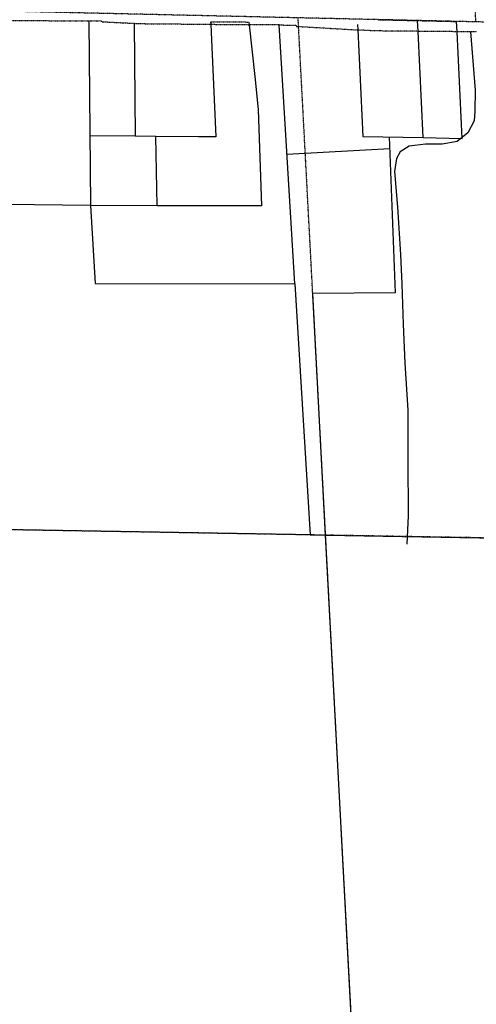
# Model space of a CAD drawing. Extents: x 382064 to 394843, y 99495 to 121971.
# Tile 15 of 36: x 389077 to 390249, y 105346 to 107871. Entities that reach past the tile are written whole.
import ezdxf

# ---------------------------------------------------------------- set-up
doc = ezdxf.new("R2010")
doc.units = 0
doc.header["$LTSCALE"] = 0.005
doc.header["$MEASUREMENT"] = 0
for name, pattern in [('Erwl', [0.8, 0.175, -0.05, 0.35, -0.05, 0.175]), ('HIDDEN2', [0.1875, 0.125, -0.0625]), ('PHANTOM', [2.5, 1.25, -0.25, 0.25, -0.25, 0.25, -0.25])]:
    doc.linetypes.add(name, pattern=pattern)
doc.layers.add('30F', color=1, linetype='PHANTOM')
doc.layers.add('30Q', color=1, linetype='PHANTOM')
doc.layers.add('E_RW_Existing', color=1, linetype='Erwl', lineweight=25)
doc.layers.add('E_RW_Property', color=1, linetype='Continuous', lineweight=25)

msp = doc.modelspace()

# ---------------------------------------------------------------- linework, layer by layer
at = {"layer": '30F'}
for p, q in [((389932.4, 105222.9), (389791.2, 107875.4)), ((391212.8, 106526), (388510.7, 106572.3))]:
    msp.add_line(p, q, dxfattribs=at)
at = {"layer": '30Q'}
msp.add_line((391164.5, 107844.3), (388417.9, 107906.5), dxfattribs=at)
at = {"layer": 'E_RW_Existing'}
for p, q in [((389038.8, 107868.7), (389254.1, 107867.7)), ((389254.1, 107867.7), (389286.8, 107867.5)), ((389286.8, 107867.5), (389286.7, 107865.5)), ((389286.7, 107865.5), (389370.2, 107861.4)), ((389370.2, 107861.4), (389386.9, 107860.6)), ((389386.9, 107860.6), (389567, 107858.9)), ((389567, 107858.9), (389665.8, 107857.9)), ((389742.3, 107857.2), (389665.8, 107857.9)), ((389742.3, 107857.2), (389786.4, 107856.7)), ((389786.4, 107856.7), (389786.5, 107853.7)), ((389786.5, 107853.7), (389944.2, 107844.4)), ((389986.3, 107841.9), (389944.2, 107844.4)), ((390099.4, 107840.8), (389986.3, 107841.9)), ((390249.9, 107839.4), (390099.4, 107840.8))]:
    msp.add_line(p, q, dxfattribs=at)
at = {"layer": 'E_RW_Property', "linetype": 'HIDDEN2'}
msp.add_line((390247.5, 107865), (390245.2, 107924.3), dxfattribs=at)
at = {"layer": 'E_RW_Property'}
for p, q in [((389254.1, 107867.7), (389258.3, 107394.1)), ((389370.2, 107861.4), (389372.8, 107571.7)), ((389566.7, 107865.4), (389567, 107858.9)), ((389665.1, 107864.7), (389665.8, 107857.9)), ((390099.4, 107840.8), (390098.1, 107868.4)), ((390199.4, 107839.9), (390198.1, 107866.1)), ((389567, 107858.9), (389567.9, 107838.9)), ((389567.9, 107838.9), (389580.4, 107570.1)), ((389665.8, 107857.9), (389680, 107725.2)), ((389783, 107193.3), (389742.3, 107857.2)), ((389943.5, 107858.5), (389944.2, 107844.4)), ((389944.2, 107844.4), (389957.2, 107571.6)), ((390112.3, 107568.3), (390099.4, 107840.8)), ((390212.3, 107566.5), (390199.4, 107839.9)), ((389680, 107725.2), (389689, 107640.6)), ((389689, 107640.6), (389697.1, 107393.1)), ((389372.8, 107571.7), (389256.8, 107572.6)), ((389425.8, 107571.3), (389372.8, 107571.7)), ((389535.4, 107570.4), (389425.8, 107571.3)), ((389429.7, 107393.1), (389425.8, 107571.3)), ((389580.4, 107570.1), (389535.4, 107570.4)), ((389957.2, 107571.6), (390112.3, 107568.3)), ((390025.2, 107570.2), (390040.5, 107170.5)), ((390112.3, 107568.3), (390212.3, 107566.5)), ((389258.3, 107394.1), (389042.9, 107396.6)), ((389429.7, 107393.1), (389258.3, 107394.1)), ((389258.3, 107394.1), (389270.6, 107194.5)), ((389588.6, 107393.2), (389429.7, 107393.1)), ((389697.1, 107393.1), (389588.6, 107393.2)), ((389270.6, 107194.5), (389783, 107193.3)), ((389783, 107193.3), (389822.5, 106549.9)), ((390040.5, 107170.5), (389828.7, 107169.1)), ((389861.7, 106549.2), (389828.7, 107169.1)), ((389822.5, 106549.9), (388842, 106566.7)), ((389822.5, 106549.9), (389861.7, 106549.2)), ((389861.7, 106549.2), (390311.7, 106541.4)), ((389932.4, 105222.9), (389861.7, 106549.2))]:
    msp.add_line(p, q, dxfattribs=at)
at = {"layer": 'E_RW_Property', "linetype": 'HIDDEN2', "flags": 128}
for points in [[(389566.7, 107865.4), (389665.1, 107864.7)], [(389998, 107870.7), (390098.1, 107868.4)], [(390098.1, 107868.4), (390198.1, 107866.1)]]:
    msp.add_lwpolyline(points, dxfattribs=at)
at = {"layer": 'E_RW_Property', "flags": 128}
for points in [[(390233.7, 107839.6), (390245.8, 107690.3), (390244.7, 107636.3), (390243, 107611.5), (390227.1, 107580.4), (390199.2, 107558.2), (390161.2, 107551.4), (390118.6, 107551.3), (390076, 107546.2), (390053.5, 107532.2), (390043.8, 107514.5), (390038.5, 107481.8), (390046.7, 107390.4), (390054.1, 107268.4), (390057.7, 107192.5), (390060.9, 107090.5), (390065.3, 106989.8), (390072.6, 106869.3), (390073.2, 106743.9), (390073.7, 106598.5), (390070.5, 106526.2)], [(389762.6, 107526), (390026.4, 107540.1)]]:
    msp.add_lwpolyline(points, dxfattribs=at)

doc.saveas('drawing.dxf')
